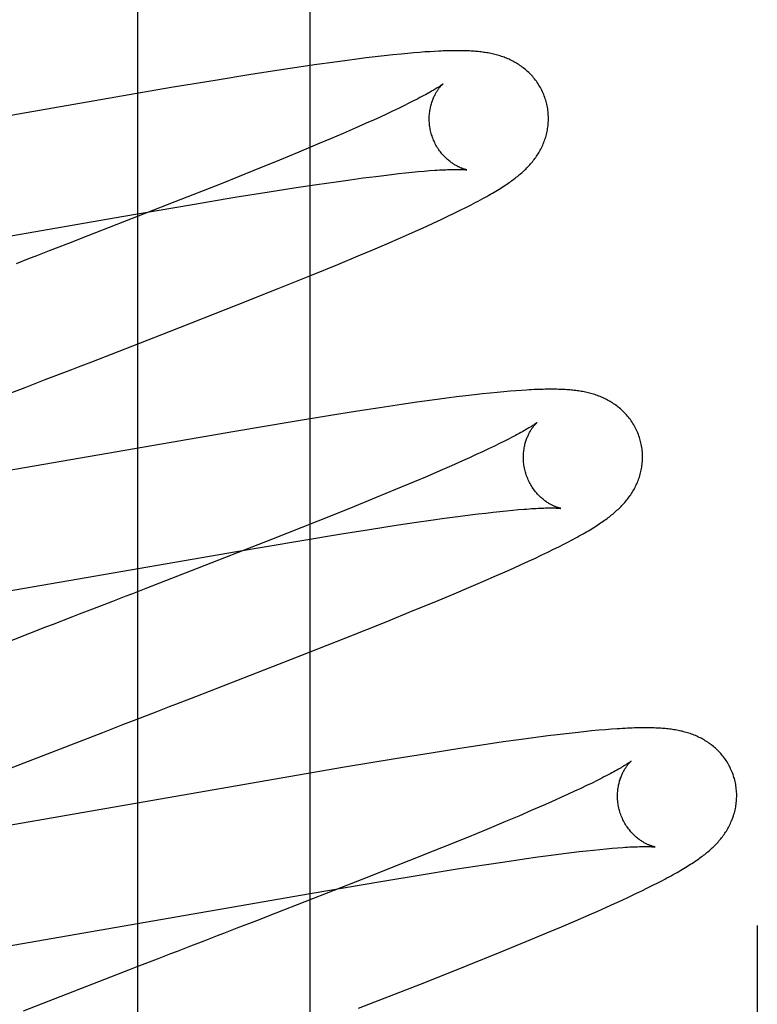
# Model space of a CAD drawing. Header units: inches. Extents: x 0 to 291, y 0 to 188.
# Tile 62 of 113: x 80.437 to 80.56, y 93.817 to 93.982. Entities that reach past the tile are written whole.
import ezdxf

# ---------------------------------------------------------------- set-up
doc = ezdxf.new("R2010")
doc.units = ezdxf.units.IN
doc.header["$LTSCALE"] = 16.018896
doc.header["$MEASUREMENT"] = 0
doc.linetypes.add('HIDDEN', pattern=[0.2, 0.1, -0.1])
doc.layers.add('DEFAULT_2', color=8, linetype='HIDDEN')
doc.layers.add('RIGHT_OR_MAIN_DOOR_ASSEMBLY', color=7, linetype='CONTINUOUS')

msp = doc.modelspace()

# ---------------------------------------------------------------- linework, layer by layer
at = {"layer": 'DEFAULT_2', "color": 8, "linetype": 'HIDDEN'}
for p, q in [((80.4854, 90.06957), (80.4854, 95.57007)), ((80.50373, 93.97686), (80.50278, 93.97678)), ((80.50462, 93.97693), (80.50373, 93.97686)), ((80.50546, 93.97698), (80.50462, 93.97693)), ((80.50625, 93.97703), (80.50546, 93.97698)), ((80.48911, 93.97518), (80.48653, 93.97482)), ((80.49159, 93.97552), (80.48911, 93.97518)), ((80.49321, 93.97573), (80.49159, 93.97552)), ((80.49478, 93.97593), (80.49321, 93.97573)), ((80.49632, 93.97611), (80.49478, 93.97593)), ((80.49782, 93.97629), (80.49632, 93.97611)), ((80.49928, 93.97644), (80.49782, 93.97629)), ((80.50068, 93.97659), (80.49928, 93.97644)), ((80.50176, 93.97669), (80.50068, 93.97659)), ((80.50278, 93.97678), (80.50176, 93.97669)), ((80.48021, 93.97388), (80.47543, 93.97313)), ((80.48388, 93.97443), (80.48021, 93.97388)), ((80.48653, 93.97482), (80.48388, 93.97443)), ((80.46943, 93.97217), (80.4621, 93.97095)), ((80.47543, 93.97313), (80.46943, 93.97217)), ((80.4621, 93.97095), (80.39722, 93.95972)), ((80.50274, 93.96872), (80.50195, 93.96832)), ((80.49923, 93.967), (80.49821, 93.96652)), ((80.5002, 93.96746), (80.49923, 93.967)), ((80.50111, 93.9679), (80.5002, 93.96746)), ((80.50195, 93.96832), (80.50111, 93.9679)), ((80.49599, 93.96551), (80.49481, 93.96497)), ((80.49713, 93.96602), (80.49599, 93.96551)), ((80.49821, 93.96652), (80.49713, 93.96602)), ((80.49293, 93.96414), (80.49093, 93.96327)), ((80.49481, 93.96497), (80.49293, 93.96414)), ((80.48883, 93.96237), (80.48662, 93.96144)), ((80.49093, 93.96327), (80.48883, 93.96237)), ((80.48662, 93.96144), (80.48351, 93.96014)), ((80.48024, 93.95879), (80.47592, 93.95704)), ((80.48351, 93.96014), (80.48024, 93.95879)), ((80.47592, 93.95704), (80.47044, 93.95484)), ((80.50449, 93.95695), (80.50541, 93.95703)), ((80.48976, 93.95517), (80.49209, 93.9555)), ((80.49209, 93.9555), (80.4943, 93.9558)), ((80.4943, 93.9558), (80.4964, 93.95607)), ((80.4964, 93.95607), (80.49773, 93.95623)), ((80.49773, 93.95623), (80.49901, 93.95639)), ((80.49901, 93.95639), (80.50023, 93.95653)), ((80.50023, 93.95653), (80.50139, 93.95665)), ((80.50139, 93.95665), (80.5025, 93.95677)), ((80.5025, 93.95677), (80.50352, 93.95686)), ((80.50352, 93.95686), (80.50449, 93.95695)), ((80.47044, 93.95484), (80.46269, 93.95177)), ((80.47853, 93.95347), (80.48306, 93.95418)), ((80.48306, 93.95418), (80.4865, 93.9547)), ((80.4865, 93.9547), (80.48976, 93.95517)), ((80.46566, 93.95137), (80.47277, 93.95255)), ((80.47277, 93.95255), (80.47853, 93.95347)), ((80.46269, 93.95177), (80.44812, 93.94609)), ((80.45378, 93.94934), (80.46566, 93.95137)), ((80.51057, 93.95038), (80.51151, 93.95084)), ((80.51151, 93.95084), (80.51239, 93.95129)), ((80.3986, 93.93977), (80.45378, 93.94934)), ((80.50614, 93.94826), (80.50736, 93.94883)), ((80.50736, 93.94883), (80.5085, 93.94937)), ((80.5085, 93.94937), (80.50957, 93.94988)), ((80.50957, 93.94988), (80.51057, 93.95038)), ((80.50347, 93.94705), (80.50485, 93.94767)), ((80.50485, 93.94767), (80.50614, 93.94826)), ((80.44812, 93.94609), (80.44487, 93.94483)), ((80.49824, 93.94475), (80.50054, 93.94575)), ((80.50054, 93.94575), (80.50203, 93.9464)), ((80.50203, 93.9464), (80.50347, 93.94705)), ((80.44487, 93.94483), (80.44159, 93.94356)), ((80.49588, 93.94374), (80.49824, 93.94475)), ((80.43828, 93.94228), (80.43606, 93.94142)), ((80.49005, 93.9413), (80.49344, 93.94271)), ((80.49344, 93.94271), (80.49588, 93.94374)), ((80.48561, 93.93948), (80.49005, 93.9413)), ((80.48002, 93.93723), (80.48561, 93.93948)), ((80.47316, 93.9345), (80.48002, 93.93723)), ((80.46178, 93.93004), (80.47316, 93.9345)), ((80.45204, 93.92626), (80.46178, 93.93004)), ((80.44874, 93.92498), (80.45204, 93.92626)), ((80.4387, 93.9211), (80.44094, 93.92197)), ((80.50993, 93.91906), (80.50832, 93.91885)), ((80.51148, 93.91925), (80.50993, 93.91906)), ((80.51294, 93.91942), (80.51148, 93.91925)), ((80.51431, 93.91957), (80.51294, 93.91942)), ((80.51559, 93.91971), (80.51431, 93.91957)), ((80.51678, 93.91983), (80.51559, 93.91971)), ((80.51789, 93.91993), (80.51678, 93.91983)), ((80.51893, 93.92002), (80.51789, 93.91993)), ((80.51991, 93.9201), (80.51893, 93.92002)), ((80.52083, 93.92016), (80.51991, 93.9201)), ((80.5007, 93.91779), (80.49709, 93.91726)), ((80.5033, 93.91817), (80.5007, 93.91779)), ((80.50584, 93.91852), (80.5033, 93.91817)), ((80.50832, 93.91885), (80.50584, 93.91852)), ((80.48846, 93.9159), (80.48236, 93.91491)), ((80.49334, 93.91668), (80.48846, 93.9159)), ((80.49709, 93.91726), (80.49334, 93.91668)), ((80.48236, 93.91491), (80.47275, 93.91329)), ((80.47275, 93.91329), (80.41583, 93.90341)), ((80.51629, 93.91081), (80.51533, 93.91036)), ((80.51718, 93.91125), (80.51629, 93.91081)), ((80.51801, 93.91166), (80.51718, 93.91125)), ((80.51878, 93.91205), (80.51801, 93.91166)), ((80.51326, 93.90939), (80.51214, 93.90888)), ((80.51432, 93.90988), (80.51326, 93.90939)), ((80.51533, 93.91036), (80.51432, 93.90988)), ((80.5091, 93.90752), (80.50712, 93.90665)), ((80.51096, 93.90835), (80.5091, 93.90752)), ((80.51214, 93.90888), (80.51096, 93.90835)), ((80.50712, 93.90665), (80.50502, 93.90575)), ((80.50283, 93.90482), (80.49973, 93.90353)), ((80.50502, 93.90575), (80.50283, 93.90482)), ((80.49973, 93.90353), (80.49647, 93.90218)), ((80.49647, 93.90218), (80.49216, 93.90043)), ((80.49216, 93.90043), (80.48669, 93.89823)), ((80.51016, 93.89902), (80.51225, 93.89929)), ((80.51225, 93.89929), (80.51357, 93.89945)), ((80.51357, 93.89945), (80.51485, 93.8996)), ((80.51485, 93.8996), (80.51607, 93.89974)), ((80.51607, 93.89974), (80.51723, 93.89987)), ((80.51723, 93.89987), (80.51833, 93.89998)), ((80.51833, 93.89998), (80.51937, 93.90008)), ((80.51937, 93.90008), (80.52035, 93.90016)), ((80.48669, 93.89823), (80.47893, 93.89516)), ((80.49982, 93.89754), (80.50321, 93.89804)), ((80.50321, 93.89804), (80.50563, 93.89839)), ((80.50563, 93.89839), (80.50795, 93.89872)), ((80.50795, 93.89872), (80.51016, 93.89902)), ((80.48366, 93.89495), (80.49063, 93.89609)), ((80.49063, 93.89609), (80.49535, 93.89685)), ((80.49535, 93.89685), (80.49982, 93.89754)), ((80.47893, 93.89516), (80.46542, 93.88988)), ((80.47305, 93.89315), (80.48366, 93.89495)), ((80.5271, 93.89395), (80.52794, 93.89438)), ((80.52794, 93.89438), (80.52873, 93.89479)), ((80.41464, 93.88302), (80.47305, 93.89315)), ((80.52425, 93.89256), (80.52527, 93.89305)), ((80.52527, 93.89305), (80.52621, 93.89351)), ((80.52621, 93.89351), (80.5271, 93.89395)), ((80.52079, 93.89094), (80.52202, 93.89151)), ((80.52202, 93.89151), (80.52317, 93.89205)), ((80.52317, 93.89205), (80.52425, 93.89256)), ((80.46542, 93.88988), (80.4578, 93.88693)), ((80.51664, 93.88909), (80.51809, 93.88973)), ((80.51809, 93.88973), (80.51948, 93.89035)), ((80.51948, 93.89035), (80.52079, 93.89094)), ((80.512, 93.88709), (80.51435, 93.8881)), ((80.51435, 93.8881), (80.51664, 93.88909)), ((80.5062, 93.88466), (80.50957, 93.88606)), ((80.50957, 93.88606), (80.512, 93.88709)), ((80.45225, 93.88478), (80.44889, 93.88348)), ((80.45448, 93.88564), (80.45225, 93.88478)), ((80.50269, 93.88322), (80.5062, 93.88466)), ((80.44889, 93.88348), (80.44665, 93.88261)), ((80.49812, 93.88137), (80.50269, 93.88322)), ((80.49139, 93.87868), (80.49812, 93.88137)), ((80.48228, 93.87509), (80.49139, 93.87868)), ((80.46619, 93.86883), (80.48228, 93.87509)), ((80.4562, 93.86497), (80.45955, 93.86626)), ((80.45955, 93.86626), (80.46177, 93.86712)), ((80.45396, 93.8641), (80.4562, 93.86497)), ((80.5313, 93.86291), (80.52986, 93.86275)), ((80.53261, 93.86304), (80.5313, 93.86291)), ((80.53381, 93.86315), (80.53261, 93.86304)), ((80.53492, 93.86325), (80.53381, 93.86315)), ((80.53594, 93.86333), (80.53492, 93.86325)), ((80.43497, 93.85673), (80.4506, 93.8628)), ((80.52037, 93.86155), (80.51778, 93.86119)), ((80.52286, 93.86189), (80.52037, 93.86155)), ((80.52527, 93.86221), (80.52286, 93.86189)), ((80.52682, 93.8624), (80.52527, 93.86221)), ((80.52835, 93.86258), (80.52682, 93.8624)), ((80.52986, 93.86275), (80.52835, 93.86258)), ((80.51051, 93.8601), (80.50568, 93.85934)), ((80.51421, 93.86066), (80.51051, 93.8601)), ((80.51778, 93.86119), (80.51421, 93.86066)), ((80.49963, 93.85836), (80.49117, 93.85694)), ((80.50568, 93.85934), (80.49963, 93.85836)), ((80.49117, 93.85694), (80.42852, 93.84609)), ((80.53352, 93.85473), (80.53267, 93.85431)), ((80.53431, 93.85513), (80.53352, 93.85473)), ((80.53079, 93.85341), (80.52976, 93.85293)), ((80.53176, 93.85387), (80.53079, 93.85341)), ((80.53267, 93.85431), (80.53176, 93.85387)), ((80.52636, 93.85138), (80.52447, 93.85054)), ((80.52755, 93.85191), (80.52636, 93.85138)), ((80.52868, 93.85243), (80.52755, 93.85191)), ((80.52976, 93.85293), (80.52868, 93.85243)), ((80.52248, 93.84968), (80.52037, 93.84877)), ((80.52447, 93.85054), (80.52248, 93.84968)), ((80.52037, 93.84877), (80.51815, 93.84783)), ((80.51505, 93.84654), (80.51177, 93.84519)), ((80.51815, 93.84783), (80.51505, 93.84654)), ((80.51177, 93.84519), (80.50745, 93.84343)), ((80.50745, 93.84343), (80.50196, 93.84123)), ((80.53173, 93.84293), (80.5329, 93.84306)), ((80.5329, 93.84306), (80.534, 93.84318)), ((80.534, 93.84318), (80.53505, 93.84328)), ((80.53505, 93.84328), (80.53604, 93.84336)), ((80.53604, 93.84336), (80.53696, 93.84344)), ((80.51803, 93.84111), (80.52128, 93.84158)), ((80.52128, 93.84158), (80.5236, 93.84191)), ((80.5236, 93.84191), (80.52581, 93.84221)), ((80.52581, 93.84221), (80.5279, 93.84248)), ((80.5279, 93.84248), (80.52923, 93.84264)), ((80.52923, 93.84264), (80.53051, 93.8428)), ((80.53051, 93.8428), (80.53173, 93.84293)), ((80.50196, 93.84123), (80.4942, 93.83816)), ((80.50433, 93.83896), (80.51007, 93.83989)), ((80.51007, 93.83989), (80.51459, 93.84059)), ((80.51459, 93.84059), (80.51803, 93.84111)), ((80.4942, 93.83816), (80.47962, 93.83247)), ((80.49724, 93.83779), (80.50433, 93.83896)), ((80.4854, 93.83577), (80.49724, 93.83779)), ((80.54103, 93.83624), (80.54198, 93.83671)), ((80.54198, 93.83671), (80.54287, 93.83715)), ((80.54287, 93.83715), (80.54371, 93.83758)), ((80.54371, 93.83758), (80.5445, 93.83798)), ((80.4304, 93.82622), (80.4854, 93.83577)), ((80.53773, 93.83468), (80.53891, 93.83523)), ((80.53891, 93.83523), (80.54001, 93.83575)), ((80.54001, 93.83575), (80.54103, 93.83624)), ((80.53366, 93.83284), (80.5351, 93.83348)), ((80.5351, 93.83348), (80.53646, 93.8341)), ((80.53646, 93.8341), (80.53773, 93.83468)), ((80.47962, 93.83247), (80.47637, 93.83121)), ((80.5299, 93.8312), (80.53217, 93.83219)), ((80.53217, 93.83219), (80.53366, 93.83284)), ((80.47637, 93.83121), (80.47308, 93.82994)), ((80.5251, 93.82917), (80.52755, 93.8302)), ((80.52755, 93.8302), (80.5299, 93.8312)), ((80.52172, 93.82776), (80.5251, 93.82917)), ((80.46532, 93.82694), (80.46308, 93.82607)), ((80.51729, 93.82594), (80.52172, 93.82776)), ((80.51172, 93.8237), (80.51729, 93.82594)), ((80.45971, 93.82477), (80.45633, 93.82346)), ((80.50488, 93.82097), (80.51172, 93.8237)), ((80.49352, 93.81652), (80.50488, 93.82097))]:
    msp.add_line(p, q, dxfattribs=at)
for points in [[(80.52497, 93.96862), (80.52491, 93.96883), (80.52483, 93.96908), (80.52475, 93.96932), (80.52466, 93.96956), (80.52457, 93.9698), (80.52447, 93.97004), (80.52436, 93.97027), (80.52425, 93.9705), (80.52414, 93.97073), (80.52401, 93.97095), (80.52389, 93.97117), (80.52376, 93.97139), (80.52362, 93.9716), (80.52348, 93.97181), (80.52334, 93.97202), (80.52319, 93.97222), (80.52303, 93.97241), (80.52288, 93.97261), (80.52272, 93.97279), (80.52255, 93.97298), (80.52239, 93.97316), (80.52222, 93.97333), (80.52205, 93.9735), (80.52187, 93.97366), (80.52169, 93.97382), (80.52151, 93.97398), (80.52133, 93.97413), (80.52115, 93.97427), (80.52096, 93.97441), (80.52077, 93.97455), (80.52058, 93.97469), (80.52038, 93.97482), (80.52018, 93.97494), (80.51999, 93.97506), (80.51978, 93.97518), (80.51958, 93.97529), (80.51937, 93.9754), (80.51917, 93.97551), (80.51896, 93.97561), (80.51875, 93.9757), (80.51854, 93.9758), (80.51833, 93.97588), (80.51812, 93.97597), (80.51791, 93.97605), (80.51769, 93.97613), (80.51747, 93.9762), (80.51725, 93.97627), (80.51703, 93.97634), (80.51681, 93.97641), (80.51658, 93.97647), (80.51636, 93.97652), (80.51613, 93.97658), (80.51591, 93.97663), (80.51568, 93.97668), (80.51545, 93.97672), (80.51523, 93.97676), (80.515, 93.9768), (80.51477, 93.97684), (80.51454, 93.97687), (80.51431, 93.97691), (80.51407, 93.97694), (80.51384, 93.97696), (80.5136, 93.97699), (80.51336, 93.97701), (80.51312, 93.97703), (80.51288, 93.97705), (80.51263, 93.97707), (80.51238, 93.97709), (80.51213, 93.9771), (80.51187, 93.97711), (80.51161, 93.97712), (80.51134, 93.97713), (80.51107, 93.97714), (80.5108, 93.97714), (80.51051, 93.97715), (80.51023, 93.97715), (80.50994, 93.97715), (80.50964, 93.97715), (80.50933, 93.97714), (80.50902, 93.97714), (80.5087, 93.97713), (80.50838, 93.97712), (80.50804, 93.97711), (80.5077, 93.9771), (80.50735, 93.97709), (80.50699, 93.97707), (80.50625, 93.97703)], [(80.50765, 93.97156), (80.50764, 93.97155), (80.50763, 93.97154), (80.50761, 93.97152), (80.50757, 93.9715), (80.50754, 93.97147), (80.50749, 93.97143), (80.50743, 93.97139), (80.50736, 93.97134), (80.50728, 93.97129), (80.50719, 93.97122), (80.50708, 93.97115), (80.50697, 93.97108), (80.50684, 93.97099), (80.50669, 93.9709), (80.50654, 93.97081), (80.50636, 93.9707), (80.50618, 93.97059), (80.50598, 93.97047), (80.50576, 93.97034), (80.50553, 93.97021), (80.50528, 93.97007), (80.50502, 93.96992), (80.50474, 93.96977), (80.50444, 93.96961), (80.50413, 93.96944), (80.50381, 93.96927), (80.50347, 93.96909), (80.50311, 93.96891), (80.50274, 93.96872)], [(80.5057, 93.96326), (80.50565, 93.96346), (80.50559, 93.9637), (80.50554, 93.96393), (80.5055, 93.96417), (80.50546, 93.9644), (80.50543, 93.96464), (80.50541, 93.96487), (80.50539, 93.9651), (80.50538, 93.96534), (80.50537, 93.96557), (80.50537, 93.96579), (80.50537, 93.96602), (80.50538, 93.96624), (80.5054, 93.96646), (80.50542, 93.96668), (80.50544, 93.96689), (80.50547, 93.9671), (80.50551, 93.96731), (80.50555, 93.96751), (80.50559, 93.9677), (80.50563, 93.96789), (80.50568, 93.96808), (80.50573, 93.96826), (80.50579, 93.96843), (80.50584, 93.9686), (80.5059, 93.96877), (80.50596, 93.96893), (80.50602, 93.96908), (80.50608, 93.96923), (80.50615, 93.96938), (80.50621, 93.96951), (80.50628, 93.96965), (80.50634, 93.96978), (80.50641, 93.9699), (80.50647, 93.97002), (80.50654, 93.97014), (80.50661, 93.97025), (80.50667, 93.97035), (80.50674, 93.97045), (80.5068, 93.97055), (80.50687, 93.97065), (80.50693, 93.97073), (80.50699, 93.97082), (80.50705, 93.9709), (80.50711, 93.97097), (80.50717, 93.97105), (80.50723, 93.97111), (80.50728, 93.97118), (80.50733, 93.97123), (80.50738, 93.97129), (80.50742, 93.97134), (80.50747, 93.97138), (80.50751, 93.97142), (80.50754, 93.97146), (80.50757, 93.97149), (80.5076, 93.97151), (80.50762, 93.97153), (80.50764, 93.97155), (80.50765, 93.97156), (80.50765, 93.97156)], [(80.51239, 93.95129), (80.5128, 93.95151), (80.51321, 93.95172), (80.51359, 93.95193), (80.51397, 93.95213), (80.51433, 93.95233), (80.51469, 93.95252), (80.51503, 93.95271), (80.51536, 93.9529), (80.51567, 93.95308), (80.51598, 93.95326), (80.51628, 93.95343), (80.51656, 93.9536), (80.51684, 93.95377), (80.51711, 93.95393), (80.51737, 93.9541), (80.51762, 93.95425), (80.51786, 93.95441), (80.5181, 93.95457), (80.51832, 93.95472), (80.51855, 93.95487), (80.51876, 93.95502), (80.51898, 93.95517), (80.51918, 93.95532), (80.51939, 93.95546), (80.51958, 93.95561), (80.51978, 93.95576), (80.51997, 93.95591), (80.52016, 93.95606), (80.52034, 93.95621), (80.52053, 93.95636), (80.5207, 93.95651), (80.52088, 93.95667), (80.52106, 93.95682), (80.52123, 93.95698), (80.5214, 93.95714), (80.52157, 93.9573), (80.52173, 93.95747), (80.5219, 93.95764), (80.52206, 93.95781), (80.52222, 93.95798), (80.52237, 93.95816), (80.52252, 93.95833), (80.52267, 93.95851), (80.52282, 93.9587), (80.52296, 93.95888), (80.5231, 93.95907), (80.52323, 93.95925), (80.52337, 93.95944), (80.52349, 93.95964), (80.52362, 93.95983), (80.52374, 93.96003), (80.52386, 93.96024), (80.52398, 93.96044), (80.52409, 93.96065), (80.5242, 93.96086), (80.5243, 93.96108), (80.5244, 93.96129), (80.52449, 93.96151), (80.52458, 93.96173), (80.52467, 93.96195), (80.52475, 93.96218), (80.52482, 93.96241), (80.5249, 93.96264), (80.52496, 93.96287), (80.52503, 93.96311), (80.52508, 93.96335), (80.52514, 93.96359), (80.52518, 93.96383), (80.52523, 93.96408), (80.52526, 93.96432), (80.52529, 93.96457), (80.52532, 93.96483), (80.52534, 93.96508), (80.52535, 93.96533), (80.52536, 93.96559), (80.52536, 93.96585), (80.52535, 93.9661), (80.52534, 93.96636), (80.52533, 93.96662), (80.5253, 93.96688), (80.52527, 93.96714), (80.52524, 93.96739), (80.52519, 93.96765), (80.52514, 93.9679), (80.52509, 93.96816), (80.52503, 93.96841), (80.52497, 93.96862)], [(80.51166, 93.95717), (80.51165, 93.95717), (80.51164, 93.95717), (80.51161, 93.95717), (80.51159, 93.95718), (80.51155, 93.95719), (80.51151, 93.9572), (80.51146, 93.95721), (80.51141, 93.95722), (80.51135, 93.95724), (80.51129, 93.95726), (80.51122, 93.95728), (80.51114, 93.9573), (80.51107, 93.95733), (80.51098, 93.95736), (80.5109, 93.95739), (80.51081, 93.95742), (80.51071, 93.95746), (80.51062, 93.9575), (80.51052, 93.95754), (80.51042, 93.95759), (80.51031, 93.95764), (80.5102, 93.95769), (80.51009, 93.95775), (80.50998, 93.95781), (80.50986, 93.95787), (80.50974, 93.95794), (80.50962, 93.95801), (80.5095, 93.95809), (80.50937, 93.95817), (80.50925, 93.95826), (80.50912, 93.95835), (80.50899, 93.95844), (80.50885, 93.95854), (80.50872, 93.95865), (80.50859, 93.95876), (80.50845, 93.95887), (80.50831, 93.959), (80.50818, 93.95912), (80.50804, 93.95926), (80.5079, 93.9594), (80.50776, 93.95954), (80.50763, 93.9597), (80.50749, 93.95985), (80.50736, 93.96002), (80.50723, 93.96019), (80.5071, 93.96036), (80.50697, 93.96054), (80.50685, 93.96073), (80.50672, 93.96092), (80.50661, 93.96112), (80.50649, 93.96132), (80.50638, 93.96152), (80.50628, 93.96173), (80.50618, 93.96195), (80.50609, 93.96216), (80.506, 93.96238), (80.50591, 93.96261), (80.50583, 93.96284), (80.50576, 93.96306), (80.5057, 93.96326)], [(80.50541, 93.95703), (80.50628, 93.95709), (80.50669, 93.95712), (80.50708, 93.95714), (80.50745, 93.95716), (80.5078, 93.95718), (80.50814, 93.95719), (80.50845, 93.95721), (80.50875, 93.95722), (80.50903, 93.95723), (80.5093, 93.95723), (80.50954, 93.95724), (80.50978, 93.95724), (80.50999, 93.95724), (80.51019, 93.95724), (80.51038, 93.95724), (80.51055, 93.95723), (80.51071, 93.95723), (80.51085, 93.95722), (80.51098, 93.95722), (80.5111, 93.95721), (80.51121, 93.95721), (80.5113, 93.9572), (80.51138, 93.9572), (80.51145, 93.95719), (80.51151, 93.95718), (80.51156, 93.95718), (80.5116, 93.95717), (80.51162, 93.95717), (80.51164, 93.95717), (80.51165, 93.95717)], [(80.44159, 93.94356), (80.43939, 93.9427), (80.43828, 93.94228)], [(80.44541, 93.92369), (80.44652, 93.92412), (80.44874, 93.92498)], [(80.44094, 93.92197), (80.44318, 93.92283), (80.44541, 93.92369)], [(80.43533, 93.9198), (80.43758, 93.92067), (80.4387, 93.9211)], [(80.54076, 93.91183), (80.5407, 93.91204), (80.54062, 93.91229), (80.54054, 93.91254), (80.54045, 93.91278), (80.54035, 93.91302), (80.54025, 93.91326), (80.54015, 93.9135), (80.54003, 93.91373), (80.53991, 93.91396), (80.53979, 93.91418), (80.53966, 93.91441), (80.53953, 93.91463), (80.53939, 93.91484), (80.53925, 93.91505), (80.5391, 93.91526), (80.53895, 93.91546), (80.5388, 93.91566), (80.53864, 93.91585), (80.53848, 93.91604), (80.53831, 93.91622), (80.53814, 93.9164), (80.53797, 93.91658), (80.53779, 93.91675), (80.53762, 93.91691), (80.53743, 93.91707), (80.53725, 93.91723), (80.53707, 93.91738), (80.53688, 93.91753), (80.53669, 93.91767), (80.5365, 93.91781), (80.5363, 93.91794), (80.5361, 93.91807), (80.5359, 93.91819), (80.5357, 93.91832), (80.5355, 93.91843), (80.53529, 93.91855), (80.53508, 93.91865), (80.53487, 93.91876), (80.53466, 93.91886), (80.53445, 93.91895), (80.53424, 93.91904), (80.53403, 93.91913), (80.53381, 93.91922), (80.53359, 93.9193), (80.53337, 93.91937), (80.53315, 93.91945), (80.53293, 93.91952), (80.5327, 93.91958), (80.53248, 93.91965), (80.53225, 93.91971), (80.53203, 93.91976), (80.5318, 93.91982), (80.53157, 93.91987), (80.53134, 93.91991), (80.53111, 93.91996), (80.53088, 93.92), (80.53065, 93.92004), (80.53041, 93.92007), (80.53018, 93.9201), (80.52994, 93.92014), (80.5297, 93.92016), (80.52946, 93.92019), (80.52921, 93.92021), (80.52896, 93.92024), (80.52871, 93.92026), (80.52845, 93.92028), (80.52819, 93.92029), (80.52792, 93.92031), (80.52764, 93.92032), (80.52735, 93.92033), (80.52706, 93.92034), (80.52676, 93.92035), (80.52646, 93.92035), (80.52614, 93.92036), (80.52582, 93.92036), (80.52549, 93.92036), (80.52515, 93.92035), (80.52481, 93.92035), (80.52445, 93.92034), (80.52409, 93.92033), (80.52371, 93.92032), (80.52333, 93.9203), (80.52294, 93.92029), (80.52254, 93.92027), (80.52213, 93.92024), (80.5217, 93.92022), (80.52083, 93.92016)], [(80.52344, 93.91477), (80.52344, 93.91477), (80.52343, 93.91476), (80.52341, 93.91475), (80.52339, 93.91473), (80.52336, 93.9147), (80.52331, 93.91467), (80.52326, 93.91463), (80.5232, 93.91459), (80.52313, 93.91454), (80.52304, 93.91448), (80.52295, 93.91441), (80.52284, 93.91434), (80.52272, 93.91426), (80.52259, 93.91418), (80.52244, 93.91408), (80.52228, 93.91398), (80.5221, 93.91388), (80.52191, 93.91376), (80.5217, 93.91364), (80.52148, 93.91351), (80.52124, 93.91337), (80.52099, 93.91323), (80.52072, 93.91308), (80.52044, 93.91293), (80.52014, 93.91276), (80.51982, 93.91259), (80.51949, 93.91242), (80.51914, 93.91224), (80.51878, 93.91205)], [(80.52149, 93.90647), (80.52144, 93.90667), (80.52138, 93.90691), (80.52133, 93.90714), (80.52129, 93.90738), (80.52125, 93.90761), (80.52122, 93.90785), (80.5212, 93.90809), (80.52118, 93.90832), (80.52117, 93.90855), (80.52116, 93.90878), (80.52116, 93.90901), (80.52116, 93.90924), (80.52117, 93.90946), (80.52119, 93.90968), (80.52121, 93.9099), (80.52124, 93.91011), (80.52127, 93.91032), (80.5213, 93.91053), (80.52134, 93.91073), (80.52138, 93.91093), (80.52143, 93.91112), (80.52148, 93.9113), (80.52153, 93.91148), (80.52158, 93.91166), (80.52164, 93.91183), (80.5217, 93.91199), (80.52176, 93.91215), (80.52182, 93.91231), (80.52188, 93.91246), (80.52194, 93.9126), (80.52201, 93.91274), (80.52208, 93.91287), (80.52214, 93.913), (80.52221, 93.91313), (80.52227, 93.91325), (80.52234, 93.91336), (80.52241, 93.91347), (80.52247, 93.91358), (80.52254, 93.91368), (80.5226, 93.91378), (80.52267, 93.91387), (80.52273, 93.91396), (80.52279, 93.91404), (80.52285, 93.91412), (80.52291, 93.9142), (80.52297, 93.91427), (80.52303, 93.91433), (80.52308, 93.9144), (80.52313, 93.91445), (80.52318, 93.91451), (80.52322, 93.91456), (80.52327, 93.9146), (80.5233, 93.91464), (80.52334, 93.91467), (80.52337, 93.9147), (80.52339, 93.91473), (80.52341, 93.91474), (80.52343, 93.91476), (80.52344, 93.91477), (80.52344, 93.91477)], [(80.52873, 93.89479), (80.5291, 93.89498), (80.52947, 93.89518), (80.52983, 93.89537), (80.53017, 93.89556), (80.53051, 93.89575), (80.53084, 93.89593), (80.53116, 93.89611), (80.53147, 93.89629), (80.53177, 93.89646), (80.53206, 93.89663), (80.53234, 93.8968), (80.53262, 93.89697), (80.53288, 93.89713), (80.53315, 93.8973), (80.5334, 93.89746), (80.53364, 93.89762), (80.53388, 93.89777), (80.53412, 93.89793), (80.53434, 93.89808), (80.53456, 93.89823), (80.53478, 93.89838), (80.53499, 93.89853), (80.53519, 93.89868), (80.53539, 93.89883), (80.53558, 93.89898), (80.53578, 93.89913), (80.53596, 93.89928), (80.53615, 93.89943), (80.53633, 93.89958), (80.53651, 93.89974), (80.53669, 93.89989), (80.53686, 93.90005), (80.53704, 93.90021), (80.53721, 93.90037), (80.53737, 93.90053), (80.53754, 93.9007), (80.5377, 93.90086), (80.53786, 93.90103), (80.53802, 93.90121), (80.53818, 93.90138), (80.53833, 93.90156), (80.53848, 93.90174), (80.53862, 93.90192), (80.53876, 93.9021), (80.5389, 93.90229), (80.53904, 93.90248), (80.53917, 93.90267), (80.5393, 93.90286), (80.53942, 93.90306), (80.53954, 93.90326), (80.53966, 93.90346), (80.53978, 93.90367), (80.53989, 93.90388), (80.53999, 93.90409), (80.5401, 93.9043), (80.54019, 93.90452), (80.54029, 93.90473), (80.54038, 93.90495), (80.54046, 93.90518), (80.54054, 93.9054), (80.54062, 93.90563), (80.54069, 93.90586), (80.54076, 93.90609), (80.54082, 93.90633), (80.54088, 93.90656), (80.54093, 93.90681), (80.54098, 93.90705), (80.54102, 93.90729), (80.54105, 93.90754), (80.54109, 93.90779), (80.54111, 93.90804), (80.54113, 93.9083), (80.54114, 93.90855), (80.54115, 93.90881), (80.54115, 93.90906), (80.54115, 93.90932), (80.54113, 93.90958), (80.54112, 93.90983), (80.54109, 93.91009), (80.54106, 93.91035), (80.54103, 93.9106), (80.54098, 93.91086), (80.54093, 93.91112), (80.54088, 93.91137), (80.54082, 93.91162), (80.54076, 93.91183)], [(80.52744, 93.90038), (80.52744, 93.90038), (80.52744, 93.90038), (80.52743, 93.90038), (80.52741, 93.90038), (80.52738, 93.90039), (80.52734, 93.9004), (80.5273, 93.90041), (80.52725, 93.90042), (80.5272, 93.90043), (80.52714, 93.90045), (80.52708, 93.90047), (80.52701, 93.90049), (80.52694, 93.90051), (80.52686, 93.90054), (80.52678, 93.90056), (80.52669, 93.9006), (80.5266, 93.90063), (80.52651, 93.90067), (80.52641, 93.90071), (80.52631, 93.90075), (80.52621, 93.9008), (80.5261, 93.90085), (80.52599, 93.9009), (80.52588, 93.90096), (80.52577, 93.90102), (80.52565, 93.90108), (80.52553, 93.90115), (80.52541, 93.90122), (80.52529, 93.9013), (80.52516, 93.90138), (80.52504, 93.90146), (80.52491, 93.90155), (80.52478, 93.90165), (80.52464, 93.90175), (80.52451, 93.90186), (80.52438, 93.90197), (80.52424, 93.90208), (80.5241, 93.9022), (80.52397, 93.90233), (80.52383, 93.90247), (80.52369, 93.90261), (80.52355, 93.90275), (80.52342, 93.90291), (80.52328, 93.90306), (80.52315, 93.90323), (80.52302, 93.9034), (80.52289, 93.90357), (80.52276, 93.90375), (80.52264, 93.90394), (80.52252, 93.90413), (80.5224, 93.90433), (80.52228, 93.90453), (80.52218, 93.90473), (80.52207, 93.90494), (80.52197, 93.90515), (80.52188, 93.90537), (80.52179, 93.90559), (80.5217, 93.90582), (80.52162, 93.90604), (80.52155, 93.90627), (80.52149, 93.90647)], [(80.52035, 93.90016), (80.52127, 93.90024), (80.5217, 93.90027), (80.52213, 93.9003), (80.52253, 93.90033), (80.52292, 93.90035), (80.52329, 93.90037), (80.52364, 93.90039), (80.52397, 93.9004), (80.52428, 93.90042), (80.52458, 93.90043), (80.52485, 93.90044), (80.52511, 93.90044), (80.52536, 93.90045), (80.52559, 93.90045), (80.5258, 93.90045), (80.526, 93.90045), (80.52618, 93.90045), (80.52635, 93.90044), (80.52651, 93.90044), (80.52665, 93.90043), (80.52678, 93.90043), (80.52689, 93.90042), (80.527, 93.90042), (80.52709, 93.90041), (80.52717, 93.9004), (80.52724, 93.9004), (80.5273, 93.90039), (80.52735, 93.90039), (80.52739, 93.90038), (80.52741, 93.90038), (80.52743, 93.90038), (80.52744, 93.90038)], [(80.4578, 93.88693), (80.45559, 93.88607), (80.45448, 93.88564)], [(80.44665, 93.88261), (80.44552, 93.88218), (80.44213, 93.88087)], [(80.44213, 93.88087), (80.441, 93.88043), (80.42187, 93.87298)], [(80.46177, 93.86712), (80.46288, 93.86755), (80.46619, 93.86883)], [(80.4506, 93.8628), (80.45284, 93.86367), (80.45396, 93.8641)], [(80.55655, 93.85504), (80.55649, 93.85525), (80.55641, 93.8555), (80.55633, 93.85575), (80.55624, 93.85599), (80.55614, 93.85623), (80.55604, 93.85647), (80.55593, 93.85671), (80.55582, 93.85694), (80.5557, 93.85717), (80.55558, 93.8574), (80.55545, 93.85762), (80.55532, 93.85784), (80.55518, 93.85806), (80.55504, 93.85827), (80.55489, 93.85847), (80.55474, 93.85868), (80.55458, 93.85887), (80.55442, 93.85907), (80.55426, 93.85926), (80.55409, 93.85944), (80.55392, 93.85962), (80.55375, 93.8598), (80.55358, 93.85997), (80.5534, 93.86013), (80.55322, 93.86029), (80.55303, 93.86045), (80.55285, 93.8606), (80.55266, 93.86074), (80.55247, 93.86088), (80.55228, 93.86102), (80.55208, 93.86116), (80.55188, 93.86129), (80.55168, 93.86141), (80.55148, 93.86153), (80.55127, 93.86165), (80.55107, 93.86176), (80.55086, 93.86187), (80.55065, 93.86197), (80.55044, 93.86207), (80.55023, 93.86217), (80.55001, 93.86226), (80.5498, 93.86235), (80.54958, 93.86243), (80.54936, 93.86251), (80.54914, 93.86259), (80.54892, 93.86266), (80.5487, 93.86273), (80.54847, 93.8628), (80.54825, 93.86286), (80.54802, 93.86292), (80.54779, 93.86298), (80.54757, 93.86303), (80.54734, 93.86308), (80.54711, 93.86313), (80.54688, 93.86317), (80.54665, 93.86321), (80.54641, 93.86325), (80.54618, 93.86328), (80.54594, 93.86332), (80.5457, 93.86335), (80.54546, 93.86338), (80.54522, 93.8634), (80.54497, 93.86343), (80.54472, 93.86345), (80.54447, 93.86347), (80.54421, 93.86349), (80.54394, 93.8635), (80.54367, 93.86352), (80.54339, 93.86353), (80.54311, 93.86354), (80.54282, 93.86355), (80.54252, 93.86356), (80.54221, 93.86356), (80.5419, 93.86357), (80.54157, 93.86357), (80.54124, 93.86356), (80.5409, 93.86356), (80.54055, 93.86356), (80.54019, 93.86355), (80.53981, 93.86354), (80.53943, 93.86352), (80.53904, 93.86351), (80.53864, 93.86349), (80.53822, 93.86347), (80.53779, 93.86345), (80.53735, 93.86342), (80.5369, 93.86339), (80.53594, 93.86333)], [(80.53923, 93.85798), (80.53923, 93.85797), (80.53921, 93.85796), (80.53919, 93.85794), (80.53916, 93.85792), (80.53912, 93.85789), (80.53907, 93.85785), (80.53901, 93.85781), (80.53894, 93.85776), (80.53886, 93.8577), (80.53876, 93.85764), (80.53866, 93.85757), (80.53854, 93.85749), (80.53841, 93.85741), (80.53827, 93.85732), (80.53811, 93.85722), (80.53794, 93.85711), (80.53775, 93.857), (80.53755, 93.85688), (80.53733, 93.85675), (80.5371, 93.85662), (80.53685, 93.85648), (80.53659, 93.85633), (80.53631, 93.85618), (80.53601, 93.85602), (80.5357, 93.85585), (80.53538, 93.85568), (80.53504, 93.8555), (80.53468, 93.85532), (80.53431, 93.85513)], [(80.53728, 93.84968), (80.53723, 93.84988), (80.53718, 93.85011), (80.53713, 93.85035), (80.53708, 93.85058), (80.53704, 93.85082), (80.53701, 93.85105), (80.53699, 93.85129), (80.53697, 93.85152), (80.53696, 93.85175), (80.53695, 93.85198), (80.53695, 93.85221), (80.53695, 93.85244), (80.53696, 93.85266), (80.53698, 93.85288), (80.537, 93.8531), (80.53703, 93.85331), (80.53706, 93.85352), (80.53709, 93.85372), (80.53713, 93.85393), (80.53717, 93.85412), (80.53721, 93.85431), (80.53726, 93.8545), (80.53731, 93.85468), (80.53737, 93.85485), (80.53742, 93.85502), (80.53748, 93.85519), (80.53754, 93.85535), (80.5376, 93.8555), (80.53767, 93.85565), (80.53773, 93.85579), (80.53779, 93.85593), (80.53786, 93.85607), (80.53792, 93.8562), (80.53799, 93.85632), (80.53806, 93.85644), (80.53812, 93.85656), (80.53819, 93.85667), (80.53826, 93.85677), (80.53832, 93.85687), (80.53839, 93.85697), (80.53845, 93.85706), (80.53851, 93.85715), (80.53858, 93.85724), (80.53864, 93.85732), (80.5387, 93.85739), (80.53875, 93.85747), (80.53881, 93.85753), (80.53886, 93.8576), (80.53891, 93.85765), (80.53896, 93.85771), (80.53901, 93.85776), (80.53905, 93.8578), (80.53909, 93.85784), (80.53912, 93.85788), (80.53915, 93.85791), (80.53918, 93.85793), (80.5392, 93.85795), (80.53922, 93.85797), (80.53923, 93.85798), (80.53923, 93.85798)], [(80.5445, 93.83798), (80.54488, 93.83818), (80.54524, 93.83838), (80.5456, 93.83857), (80.54595, 93.83876), (80.54629, 93.83895), (80.54662, 93.83913), (80.54694, 93.83931), (80.54725, 93.83949), (80.54755, 93.83967), (80.54785, 93.83984), (80.54813, 93.84001), (80.54841, 93.84018), (80.54868, 93.84034), (80.54894, 93.84051), (80.5492, 93.84067), (80.54944, 93.84083), (80.54968, 93.84099), (80.54992, 93.84114), (80.55014, 93.8413), (80.55036, 93.84145), (80.55058, 93.8416), (80.55078, 93.84175), (80.55099, 93.8419), (80.55118, 93.84204), (80.55138, 93.84219), (80.55157, 93.84234), (80.55176, 93.84249), (80.55194, 93.84264), (80.55212, 93.84279), (80.5523, 93.84294), (80.55248, 93.8431), (80.55265, 93.84325), (80.55282, 93.84341), (80.55299, 93.84357), (80.55316, 93.84374), (80.55333, 93.8439), (80.55349, 93.84407), (80.55365, 93.84424), (80.55381, 93.84441), (80.55396, 93.84459), (80.55412, 93.84476), (80.55426, 93.84494), (80.55441, 93.84513), (80.55455, 93.84531), (80.55469, 93.8455), (80.55482, 93.84568), (80.55496, 93.84587), (80.55508, 93.84607), (80.55521, 93.84626), (80.55533, 93.84646), (80.55545, 93.84667), (80.55556, 93.84687), (80.55568, 93.84708), (80.55578, 93.84729), (80.55589, 93.84751), (80.55598, 93.84772), (80.55608, 93.84794), (80.55617, 93.84816), (80.55625, 93.84838), (80.55633, 93.84861), (80.55641, 93.84883), (80.55648, 93.84906), (80.55655, 93.8493), (80.55661, 93.84953), (80.55667, 93.84977), (80.55672, 93.85001), (80.55677, 93.85026), (80.55681, 93.8505), (80.55685, 93.85075), (80.55688, 93.851), (80.5569, 93.85125), (80.55692, 93.8515), (80.55693, 93.85176), (80.55694, 93.85201), (80.55694, 93.85227), (80.55694, 93.85253), (80.55693, 93.85278), (80.55691, 93.85304), (80.55688, 93.8533), (80.55685, 93.85356), (80.55682, 93.85381), (80.55677, 93.85407), (80.55673, 93.85432), (80.55667, 93.85458), (80.55661, 93.85483), (80.55655, 93.85504)], [(80.54323, 93.84358), (80.54324, 93.84358), (80.54323, 93.84358), (80.54322, 93.84359), (80.54319, 93.84359), (80.54316, 93.8436), (80.54313, 93.84361), (80.54309, 93.84362), (80.54304, 93.84363), (80.54299, 93.84364), (80.54293, 93.84366), (80.54286, 93.84368), (80.54279, 93.8437), (80.54272, 93.84372), (80.54264, 93.84375), (80.54256, 93.84378), (80.54247, 93.84381), (80.54238, 93.84384), (80.54229, 93.84388), (80.54219, 93.84392), (80.54209, 93.84396), (80.54199, 93.84401), (80.54188, 93.84406), (80.54178, 93.84411), (80.54166, 93.84417), (80.54155, 93.84423), (80.54143, 93.84429), (80.54132, 93.84436), (80.54119, 93.84443), (80.54107, 93.84451), (80.54095, 93.84459), (80.54082, 93.84468), (80.54069, 93.84477), (80.54056, 93.84486), (80.54043, 93.84496), (80.5403, 93.84507), (80.54016, 93.84518), (80.54003, 93.8453), (80.53989, 93.84542), (80.53975, 93.84555), (80.53961, 93.84568), (80.53948, 93.84582), (80.53934, 93.84597), (80.5392, 93.84612), (80.53907, 93.84628), (80.53894, 93.84644), (80.5388, 93.84661), (80.53867, 93.84679), (80.53855, 93.84697), (80.53842, 93.84715), (80.5383, 93.84734), (80.53819, 93.84754), (80.53807, 93.84774), (80.53797, 93.84794), (80.53786, 93.84815), (80.53776, 93.84837), (80.53767, 93.84858), (80.53758, 93.8488), (80.53749, 93.84903), (80.53741, 93.84925), (80.53734, 93.84948), (80.53728, 93.84968)], [(80.53696, 93.84344), (80.53782, 93.8435), (80.53823, 93.84353), (80.53861, 93.84355), (80.53899, 93.84358), (80.53934, 93.84359), (80.53968, 93.84361), (80.54001, 93.84362), (80.54032, 93.84363), (80.54061, 93.84364), (80.54088, 93.84365), (80.54114, 93.84365), (80.54138, 93.84366), (80.54161, 93.84366), (80.54181, 93.84366), (80.542, 93.84365), (80.54217, 93.84365), (80.54232, 93.84365), (80.54246, 93.84364), (80.54259, 93.84364), (80.5427, 93.84363), (80.5428, 93.84362), (80.54289, 93.84362), (80.54297, 93.84361), (80.54304, 93.84361), (80.5431, 93.8436), (80.54314, 93.8436), (80.54318, 93.84359), (80.54321, 93.84359), (80.54323, 93.84359), (80.54323, 93.84358)], [(80.47308, 93.82994), (80.47088, 93.82909), (80.46977, 93.82866)], [(80.46977, 93.82866), (80.46755, 93.8278), (80.46532, 93.82694)], [(80.46308, 93.82607), (80.46196, 93.82564), (80.45971, 93.82477)], [(80.45633, 93.82346), (80.45521, 93.82302), (80.43727, 93.81603)]]:
    msp.add_lwpolyline(points, dxfattribs=at)
at = {"layer": 'RIGHT_OR_MAIN_DOOR_ASSEMBLY', "color": 8, "linetype": 'HIDDEN'}
msp.add_line((80.5604, 103.44174), (80.5604, 82.63174), dxfattribs=at)
at = {"layer": 'RIGHT_OR_MAIN_DOOR_ASSEMBLY', "color": 3, "linetype": 'Continuous'}
msp.add_line((80.4564, 103.28674), (80.4564, 82.78674), dxfattribs=at)

doc.saveas('drawing.dxf')
